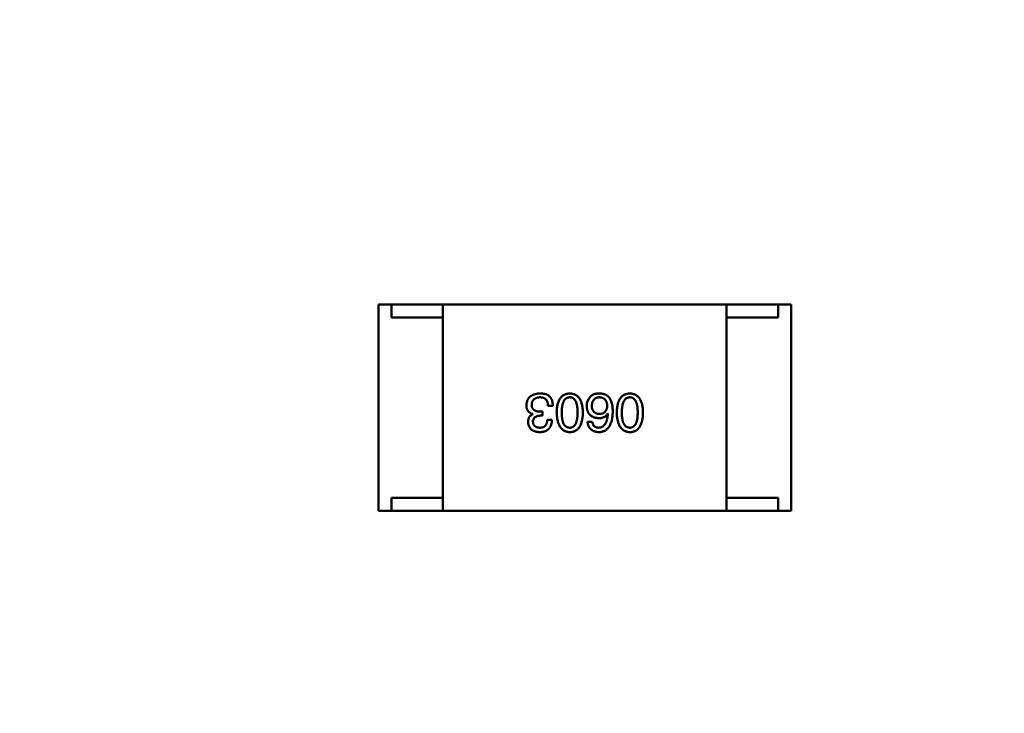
# Model space of a CAD drawing. Header units: millimetres. Extents: x 37 to 395, y 164 to 266.
# Tile 25 of 47: x 336.16 to 339.98, y 210.32 to 213.01. Entities that reach past the tile are written whole.
import ezdxf

# ---------------------------------------------------------------- set-up
doc = ezdxf.new("R2010")
doc.units = ezdxf.units.MM
doc.header["$LTSCALE"] = 0.75
doc.layers.add('Visible', color=7, linetype='Continuous', lineweight=50)
doc.layers.add('尺寸标注', color=3, linetype='Continuous', lineweight=25)
doc.styles.get("Standard").update_dxf_attribs({"font": 'arial.ttf'})
doc.dimstyles.new('Dim-ISO-25', dxfattribs={"dimtxt": 3.5, "dimasz": 3.5, "dimexe": 2.1, "dimexo": 2.1, "dimgap": 1.4, "dimtad": 1, "dimzin": 12, "dimdsep": 46, "dimtxsty": 'Standard', "dimcen": 0, "dimazin": 3, "dimtp": 0.1, "dimtm": 0.1, "dimtfac": 0.714286, "dimtmove": 0, "dimatfit": 3, "dimfxl": 1, "dimtzin": 12, "dimarcsym": 0})

# ---------------------------------------------------------------- blocks, each defined once
blk = doc.blocks.new('*D20')
at = {"layer": 'Defpoints', "color": 0, "transparency": 16777216}
for p in [(318.6376, 220.4329), (358.784, 187.735), (392.6929, 187.735)]:
    blk.add_point(p, dxfattribs=at)
at = {"layer": '尺寸标注', "color": 0, "lineweight": -2, "transparency": 16777216}
for p, q in [((320.7376, 220.4329), (394.7929, 220.4329)), ((392.6929, 216.9329), (392.6929, 191.235)), ((360.884, 187.735), (394.7929, 187.735))]:
    blk.add_line(p, q, dxfattribs=at)
at = {"layer": '尺寸标注', "color": 0, "transparency": 16777216}
for points in [[(392.1096, 216.9329), (393.2763, 216.9329), (392.6929, 220.4329)], [(392.1096, 191.235), (393.2763, 191.235), (392.6929, 187.735)]]:
    blk.add_solid(points, dxfattribs=at)
at = {"layer": '尺寸标注', "color": 0, "transparency": 16777216, "insert": (390.0156, 204.0839), "char_height": 2.5, "attachment_point": 5, "rotation": 90}
blk.add_mtext('32.7', dxfattribs=at)

msp = doc.modelspace()

# ---------------------------------------------------------------- linework, layer by layer
at = {"layer": 'Visible'}
for p, q in [((337.6059, 211.9058), (337.5559, 211.9058)), ((337.5559, 211.1058), (337.5559, 211.9058)), ((337.6059, 211.9058), (337.6059, 211.8558)), ((337.8059, 211.9058), (337.6059, 211.9058)), ((337.8059, 211.9058), (338.9059, 211.9058)), ((337.8059, 211.9058), (337.8059, 211.1058)), ((338.9059, 211.9058), (339.1059, 211.9058)), ((338.9059, 211.9058), (338.9059, 211.1058)), ((339.1059, 211.9058), (339.1059, 211.8558)), ((339.1059, 211.9058), (339.1559, 211.9058)), ((339.1559, 211.1058), (339.1559, 211.9058)), ((337.6059, 211.8558), (337.8059, 211.8558)), ((337.8059, 211.1558), (337.8059, 211.8558)), ((339.1059, 211.8558), (338.9059, 211.8558)), ((338.9059, 211.1558), (338.9059, 211.8558)), ((338.1541, 211.4812), (338.1541, 211.4803)), ((338.1926, 211.4902), (338.1836, 211.4902)), ((338.1926, 211.4746), (338.1926, 211.4902)), ((338.2131, 211.5131), (338.2319, 211.5131)), ((338.4446, 211.4828), (338.4454, 211.482)), ((338.1828, 211.4746), (338.1926, 211.4746)), ((338.2287, 211.459), (338.2106, 211.459)), ((338.3848, 211.45), (338.3667, 211.45)), ((337.6059, 211.1558), (337.6059, 211.1058)), ((337.8059, 211.1558), (337.6059, 211.1558)), ((338.9059, 211.1558), (339.1059, 211.1558)), ((339.1059, 211.1558), (339.1059, 211.1058)), ((337.6059, 211.1058), (337.5559, 211.1058)), ((337.8059, 211.1058), (337.6059, 211.1058)), ((338.9059, 211.1058), (337.8059, 211.1058)), ((338.9059, 211.1058), (339.1059, 211.1058)), ((339.1059, 211.1058), (339.1559, 211.1058))]:
    msp.add_line(p, q, dxfattribs=at)
msp.add_arc((338.4153, 211.5121), 0.0519, 135.691, 180.7052, dxfattribs=at)
for points, knots in [([(338.1828, 211.5607), (338.1807, 211.5606), (338.1767, 211.5604), (338.1709, 211.5597), (338.1655, 211.5586), (338.1604, 211.5573), (338.1558, 211.5556), (338.1515, 211.5535), (338.1475, 211.5512), (338.144, 211.5485), (338.1408, 211.5454), (338.1381, 211.542), (338.1356, 211.5383), (338.1336, 211.5342), (338.132, 211.5298), (338.1308, 211.5251), (338.1299, 211.5201), (338.1296, 211.5166), (338.1295, 211.5148)], [0, 0, 0, 0, 0.078078, 0.151942, 0.221594, 0.28726, 0.350176, 0.409768, 0.467648, 0.523784, 0.578904, 0.634014, 0.689819, 0.746826, 0.805875, 0.867063, 0.931764, 1, 1, 1, 1]), ([(338.2098, 211.5557), (338.209, 211.5561), (338.2072, 211.557), (338.2044, 211.5579), (338.2013, 211.5588), (338.1981, 211.5594), (338.1946, 211.56), (338.1908, 211.5604), (338.1869, 211.5606), (338.1842, 211.5606), (338.1828, 211.5607)], [0, 0, 0, 0, 0.101955, 0.208983, 0.322698, 0.44339, 0.570851, 0.70629, 0.84885, 1, 1, 1, 1]), ([(338.2319, 211.5131), (338.2319, 211.5145), (338.2318, 211.5171), (338.2315, 211.5209), (338.2309, 211.5246), (338.2303, 211.528), (338.2295, 211.5313), (338.2285, 211.5345), (338.2273, 211.5374), (338.226, 211.5402), (338.2246, 211.5427), (338.223, 211.5452), (338.2212, 211.5474), (338.2192, 211.5494), (338.2171, 211.5513), (338.2148, 211.553), (338.2124, 211.5545), (338.2107, 211.5553), (338.2098, 211.5557)], [0, 0, 0, 0, 0.078937, 0.154495, 0.226898, 0.296844, 0.363348, 0.427781, 0.48946, 0.549586, 0.607902, 0.664733, 0.720805, 0.776157, 0.831175, 0.886736, 0.943094, 1, 1, 1, 1]), ([(338.2977, 211.5607), (338.2957, 211.5606), (338.2918, 211.5604), (338.2862, 211.5595), (338.2809, 211.5579), (338.276, 211.5559), (338.2715, 211.5532), (338.2674, 211.55), (338.2636, 211.5462), (338.2603, 211.5418), (338.2573, 211.5369), (338.2547, 211.5314), (338.2524, 211.5253), (338.2506, 211.5187), (338.249, 211.5116), (338.2479, 211.5038), (338.2472, 211.4956), (338.247, 211.4898), (338.2469, 211.4869)], [0, 0, 0, 0, 0.059134, 0.115603, 0.169236, 0.221572, 0.273254, 0.32474, 0.377319, 0.431815, 0.488555, 0.548609, 0.612242, 0.680182, 0.75251, 0.829782, 0.91231, 1, 1, 1, 1]), ([(338.3485, 211.4869), (338.3484, 211.4898), (338.3482, 211.4956), (338.3474, 211.5038), (338.3463, 211.5116), (338.3448, 211.5187), (338.343, 211.5253), (338.3407, 211.5314), (338.3381, 211.5369), (338.3351, 211.5418), (338.3318, 211.5462), (338.328, 211.55), (338.3239, 211.5532), (338.3193, 211.5559), (338.3144, 211.5579), (338.3092, 211.5595), (338.3036, 211.5604), (338.2997, 211.5606), (338.2977, 211.5607)], [0, 0, 0, 0, 0.087693, 0.170223, 0.247496, 0.319826, 0.387768, 0.451403, 0.511459, 0.568358, 0.622671, 0.675251, 0.726739, 0.778422, 0.830759, 0.884394, 0.940865, 1, 1, 1, 1]), ([(338.4151, 211.5607), (338.413, 211.5607), (338.4089, 211.5608), (338.4031, 211.5603), (338.3977, 211.5594), (338.3928, 211.5581), (338.3884, 211.5564), (338.3845, 211.5541), (338.381, 211.5516), (338.3791, 211.5494), (338.3782, 211.5484)], [0, 0, 0, 0, 0.156782, 0.301945, 0.436395, 0.561474, 0.678489, 0.78853, 0.894967, 1, 1, 1, 1]), ([(338.4536, 211.541), (338.4525, 211.5425), (338.4503, 211.5455), (338.4464, 211.5493), (338.4421, 211.5527), (338.4375, 211.5554), (338.4324, 211.5576), (338.427, 211.5592), (338.4212, 211.5603), (338.4171, 211.5605), (338.4151, 211.5607)], [0, 0, 0, 0, 0.125033, 0.246266, 0.36603, 0.485265, 0.606781, 0.732144, 0.862551, 1, 1, 1, 1]), ([(338.5308, 211.5607), (338.5289, 211.5606), (338.525, 211.5604), (338.5193, 211.5595), (338.5141, 211.5579), (338.5092, 211.5559), (338.5047, 211.5532), (338.5005, 211.55), (338.4968, 211.5462), (338.4934, 211.5418), (338.4904, 211.5369), (338.4878, 211.5314), (338.4856, 211.5253), (338.4837, 211.5187), (338.4822, 211.5116), (338.4811, 211.5038), (338.4803, 211.4956), (338.4801, 211.4898), (338.48, 211.4869)], [0, 0, 0, 0, 0.059134, 0.115603, 0.169236, 0.221572, 0.273254, 0.32474, 0.377319, 0.431815, 0.488555, 0.548609, 0.612242, 0.680182, 0.75251, 0.829782, 0.91231, 1, 1, 1, 1]), ([(338.5817, 211.4869), (338.5816, 211.4898), (338.5814, 211.4956), (338.5806, 211.5038), (338.5795, 211.5116), (338.578, 211.5187), (338.5761, 211.5253), (338.5739, 211.5314), (338.5713, 211.5369), (338.5682, 211.5418), (338.5649, 211.5462), (338.5612, 211.55), (338.557, 211.5532), (338.5525, 211.5559), (338.5476, 211.5579), (338.5423, 211.5595), (338.5367, 211.5604), (338.5328, 211.5606), (338.5308, 211.5607)], [0, 0, 0, 0, 0.087693, 0.170223, 0.247496, 0.319826, 0.387768, 0.451403, 0.511459, 0.568358, 0.622671, 0.675251, 0.726739, 0.778422, 0.830759, 0.884394, 0.940865, 1, 1, 1, 1]), ([(338.1295, 211.5148), (338.1295, 211.5137), (338.1295, 211.5116), (338.1299, 211.5085), (338.1303, 211.5056), (338.131, 211.5029), (338.1318, 211.5002), (338.1329, 211.4977), (338.1342, 211.4954), (338.1356, 211.4932), (338.1372, 211.4912), (338.1391, 211.4893), (338.1411, 211.4876), (338.1433, 211.486), (338.1457, 211.4845), (338.1483, 211.4832), (338.1511, 211.4821), (338.1531, 211.4815), (338.1541, 211.4812)], [0, 0, 0, 0, 0.071215, 0.138707, 0.20396, 0.266995, 0.327734, 0.387609, 0.445602, 0.503345, 0.561136, 0.618597, 0.677672, 0.738255, 0.799989, 0.863961, 0.930555, 1, 1, 1, 1]), ([(338.15, 211.5172), (338.1501, 211.5183), (338.1502, 211.5205), (338.1508, 211.5236), (338.1515, 211.5265), (338.1525, 211.5291), (338.1537, 211.5316), (338.1552, 211.534), (338.1569, 211.536), (338.1587, 211.538), (338.1609, 211.5397), (338.1632, 211.5412), (338.1658, 211.5425), (338.1686, 211.5436), (338.1716, 211.5444), (338.1749, 211.5451), (338.1783, 211.5457), (338.1807, 211.5458), (338.1819, 211.5459)], [0, 0, 0, 0, 0.068514, 0.133941, 0.195994, 0.255362, 0.312994, 0.369441, 0.424687, 0.480522, 0.537148, 0.594801, 0.654411, 0.716817, 0.781981, 0.850498, 0.923306, 1, 1, 1, 1]), ([(338.1836, 211.4902), (338.1822, 211.4902), (338.1796, 211.4902), (338.1758, 211.4906), (338.1722, 211.491), (338.1689, 211.4918), (338.1659, 211.4927), (338.1631, 211.4939), (338.1606, 211.4953), (338.1584, 211.4969), (338.1564, 211.4987), (338.1547, 211.5007), (338.1532, 211.5029), (338.152, 211.5054), (338.1511, 211.5081), (338.1504, 211.5109), (338.15, 211.514), (338.15, 211.5161), (338.15, 211.5172)], [0, 0, 0, 0, 0.082495, 0.159728, 0.232496, 0.300725, 0.365163, 0.425859, 0.483728, 0.538892, 0.592921, 0.646195, 0.699968, 0.754746, 0.811387, 0.870806, 0.933482, 1, 1, 1, 1]), ([(338.1819, 211.5459), (338.1832, 211.5459), (338.1855, 211.5459), (338.189, 211.5454), (338.1922, 211.5448), (338.1952, 211.5439), (338.198, 211.5428), (338.2006, 211.5414), (338.2029, 211.5397), (338.2049, 211.5378), (338.2068, 211.5355), (338.2084, 211.5331), (338.2098, 211.5304), (338.2109, 211.5274), (338.2118, 211.5242), (338.2125, 211.5207), (338.2129, 211.517), (338.213, 211.5144), (338.2131, 211.5131)], [0, 0, 0, 0, 0.071272, 0.13882, 0.201858, 0.262757, 0.320043, 0.376709, 0.431462, 0.486034, 0.541209, 0.597703, 0.65589, 0.717768, 0.782056, 0.850407, 0.92277, 1, 1, 1, 1]), ([(338.2665, 211.4869), (338.2666, 211.4892), (338.2666, 211.4938), (338.267, 211.5004), (338.2676, 211.5066), (338.2684, 211.5123), (338.2695, 211.5176), (338.2708, 211.5224), (338.2724, 211.5268), (338.2742, 211.5307), (338.2763, 211.5342), (338.2786, 211.5372), (338.2812, 211.5398), (338.284, 211.542), (338.2871, 211.5437), (338.2904, 211.5449), (338.294, 211.5457), (338.2964, 211.5458), (338.2977, 211.5459)], [0, 0, 0, 0, 0.094834, 0.184067, 0.267029, 0.344713, 0.417334, 0.484367, 0.546941, 0.604717, 0.65953, 0.710539, 0.759381, 0.806382, 0.853027, 0.900623, 0.949121, 1, 1, 1, 1]), ([(338.2977, 211.5459), (338.2989, 211.5459), (338.3013, 211.5458), (338.3048, 211.5451), (338.308, 211.5439), (338.311, 211.5423), (338.3138, 211.5402), (338.3163, 211.5376), (338.3185, 211.5346), (338.3205, 211.5311), (338.3223, 211.5272), (338.3239, 211.5228), (338.3251, 211.5179), (338.3262, 211.5126), (338.327, 211.5068), (338.3276, 211.5006), (338.328, 211.4939), (338.328, 211.4893), (338.328, 211.4869)], [0, 0, 0, 0, 0.049766, 0.097012, 0.143225, 0.188786, 0.235079, 0.282962, 0.333687, 0.387747, 0.445963, 0.508657, 0.576545, 0.649868, 0.72822, 0.812712, 0.903543, 1, 1, 1, 1]), ([(338.3831, 211.5123), (338.3832, 211.5136), (338.3834, 211.5161), (338.3839, 211.5198), (338.3846, 211.5232), (338.3855, 211.5264), (338.3865, 211.5293), (338.3879, 211.532), (338.3893, 211.5345), (338.3911, 211.5367), (338.393, 211.5387), (338.3951, 211.5405), (338.3974, 211.542), (338.3999, 211.5433), (338.4026, 211.5443), (338.4055, 211.5451), (338.4086, 211.5456), (338.4107, 211.5458), (338.4118, 211.5459)], [0, 0, 0, 0, 0.078863, 0.153308, 0.223539, 0.289857, 0.35341, 0.413572, 0.471721, 0.528235, 0.584279, 0.638781, 0.69466, 0.751251, 0.809198, 0.869697, 0.933318, 1, 1, 1, 1]), ([(338.4118, 211.5459), (338.413, 211.5459), (338.4153, 211.5458), (338.4187, 211.5453), (338.4219, 211.5446), (338.4248, 211.5436), (338.4275, 211.5424), (338.43, 211.5409), (338.4323, 211.5393), (338.4344, 211.5373), (338.4363, 211.5352), (338.4378, 211.5327), (338.4393, 211.53), (338.4405, 211.5271), (338.4414, 211.524), (338.4422, 211.5206), (338.4427, 211.5169), (338.4429, 211.5144), (338.443, 211.5131)], [0, 0, 0, 0, 0.070403, 0.137196, 0.200053, 0.260887, 0.31876, 0.37535, 0.430743, 0.485927, 0.541678, 0.598832, 0.657726, 0.719441, 0.783504, 0.851852, 0.923533, 1, 1, 1, 1]), ([(338.4643, 211.4902), (338.4642, 211.4928), (338.4642, 211.498), (338.4637, 211.5055), (338.4629, 211.5126), (338.4617, 211.5192), (338.4602, 211.5253), (338.4584, 211.531), (338.4562, 211.5362), (338.4545, 211.5394), (338.4536, 211.541)], [0, 0, 0, 0, 0.151498, 0.29521, 0.430242, 0.557137, 0.677306, 0.790845, 0.898111, 1, 1, 1, 1]), ([(338.4997, 211.4869), (338.4997, 211.4892), (338.4998, 211.4938), (338.5001, 211.5004), (338.5007, 211.5066), (338.5016, 211.5123), (338.5026, 211.5176), (338.504, 211.5224), (338.5055, 211.5268), (338.5074, 211.5307), (338.5094, 211.5342), (338.5118, 211.5372), (338.5143, 211.5398), (338.5172, 211.542), (338.5202, 211.5437), (338.5236, 211.5449), (338.5271, 211.5457), (338.5296, 211.5458), (338.5308, 211.5459)], [0, 0, 0, 0, 0.094834, 0.184067, 0.267029, 0.344713, 0.417334, 0.484367, 0.546941, 0.604717, 0.65953, 0.710539, 0.759381, 0.806382, 0.853027, 0.900623, 0.949121, 1, 1, 1, 1]), ([(338.5308, 211.5459), (338.5321, 211.5459), (338.5345, 211.5458), (338.5379, 211.5451), (338.5412, 211.5439), (338.5442, 211.5423), (338.5469, 211.5402), (338.5494, 211.5376), (338.5517, 211.5346), (338.5537, 211.5311), (338.5555, 211.5272), (338.557, 211.5228), (338.5583, 211.5179), (338.5594, 211.5126), (338.5602, 211.5068), (338.5607, 211.5006), (338.5611, 211.4939), (338.5612, 211.4893), (338.5612, 211.4869)], [0, 0, 0, 0, 0.049766, 0.097012, 0.143225, 0.188786, 0.235079, 0.282962, 0.333687, 0.387747, 0.445963, 0.508657, 0.576545, 0.649868, 0.72822, 0.812712, 0.903543, 1, 1, 1, 1]), ([(338.1541, 211.4803), (338.1526, 211.4796), (338.1498, 211.4782), (338.1461, 211.4754), (338.143, 211.4722), (338.1404, 211.4685), (338.1385, 211.4643), (338.137, 211.4597), (338.1362, 211.4546), (338.1361, 211.451), (338.136, 211.4492)], [0, 0, 0, 0, 0.125227, 0.244792, 0.361427, 0.478215, 0.59667, 0.722058, 0.856314, 1, 1, 1, 1]), ([(338.2469, 211.4869), (338.247, 211.4839), (338.2473, 211.478), (338.2481, 211.4695), (338.2493, 211.4616), (338.2509, 211.4543), (338.2528, 211.4475), (338.255, 211.4413), (338.2577, 211.4356), (338.2607, 211.4306), (338.264, 211.426), (338.2678, 211.4221), (338.2719, 211.4187), (338.2763, 211.4159), (338.2812, 211.4137), (338.2864, 211.4121), (338.2919, 211.411), (338.2957, 211.4108), (338.2977, 211.4107)], [0, 0, 0, 0, 0.088475, 0.171606, 0.249595, 0.322626, 0.391327, 0.455765, 0.516374, 0.573675, 0.628522, 0.681161, 0.732559, 0.783563, 0.83504, 0.887639, 0.942585, 1, 1, 1, 1]), ([(338.2977, 211.4279), (338.2964, 211.4279), (338.294, 211.428), (338.2904, 211.4287), (338.2871, 211.4299), (338.284, 211.4315), (338.2812, 211.4336), (338.2786, 211.4362), (338.2763, 211.4392), (338.2742, 211.4427), (338.2724, 211.4466), (338.2708, 211.451), (338.2695, 211.4559), (338.2684, 211.4612), (338.2676, 211.467), (338.267, 211.4732), (338.2666, 211.4799), (338.2666, 211.4845), (338.2665, 211.4869)], [0, 0, 0, 0, 0.050604, 0.098688, 0.145699, 0.191791, 0.238625, 0.286717, 0.337546, 0.391814, 0.449755, 0.512106, 0.579685, 0.652048, 0.730262, 0.814146, 0.904281, 1, 1, 1, 1]), ([(338.2977, 211.4107), (338.2997, 211.4108), (338.3036, 211.4109), (338.3092, 211.4119), (338.3144, 211.4135), (338.3194, 211.4156), (338.3239, 211.4184), (338.328, 211.4217), (338.3318, 211.4256), (338.3351, 211.4302), (338.3381, 211.4352), (338.3407, 211.4409), (338.343, 211.4472), (338.3448, 211.454), (338.3463, 211.4614), (338.3474, 211.4694), (338.3482, 211.4779), (338.3484, 211.4838), (338.3485, 211.4869)], [0, 0, 0, 0, 0.057911, 0.113262, 0.165956, 0.217443, 0.268511, 0.319665, 0.372, 0.426129, 0.483365, 0.543779, 0.607756, 0.676562, 0.749704, 0.827713, 0.911177, 1, 1, 1, 1]), ([(338.328, 211.4869), (338.328, 211.4845), (338.328, 211.4799), (338.3276, 211.4732), (338.327, 211.467), (338.3262, 211.4612), (338.3251, 211.4559), (338.3239, 211.451), (338.3223, 211.4466), (338.3205, 211.4427), (338.3185, 211.4392), (338.3163, 211.4362), (338.3138, 211.4336), (338.311, 211.4315), (338.308, 211.4299), (338.3048, 211.4287), (338.3013, 211.428), (338.2989, 211.4279), (338.2977, 211.4279)], [0, 0, 0, 0, 0.096452, 0.187278, 0.271765, 0.350519, 0.423437, 0.491321, 0.554011, 0.612224, 0.666281, 0.717003, 0.764884, 0.811423, 0.856783, 0.902993, 0.950236, 1, 1, 1, 1]), ([(338.3634, 211.5115), (338.3635, 211.5097), (338.3637, 211.5063), (338.3645, 211.5013), (338.3655, 211.4967), (338.3669, 211.4923), (338.3686, 211.4883), (338.3707, 211.4845), (338.3731, 211.4811), (338.3759, 211.478), (338.379, 211.4753), (338.3824, 211.4728), (338.3863, 211.4707), (338.3904, 211.4688), (338.3948, 211.4673), (338.3997, 211.4661), (338.4048, 211.4653), (338.4083, 211.4649), (338.4102, 211.4648)], [0, 0, 0, 0, 0.071527, 0.139094, 0.20346, 0.264939, 0.323904, 0.381383, 0.437591, 0.493343, 0.549401, 0.606085, 0.664838, 0.725424, 0.788712, 0.855452, 0.925772, 1, 1, 1, 1]), ([(338.4126, 211.4812), (338.4115, 211.4812), (338.4093, 211.4813), (338.4061, 211.4818), (338.4031, 211.4824), (338.4003, 211.4833), (338.3978, 211.4845), (338.3954, 211.4859), (338.3932, 211.4875), (338.3913, 211.4893), (338.3895, 211.4914), (338.388, 211.4937), (338.3867, 211.4963), (338.3855, 211.499), (338.3846, 211.502), (338.3839, 211.5052), (338.3834, 211.5087), (338.3832, 211.5111), (338.3831, 211.5123)], [0, 0, 0, 0, 0.069884, 0.136529, 0.199638, 0.259844, 0.317774, 0.374356, 0.430026, 0.485148, 0.5409, 0.597889, 0.657472, 0.718614, 0.783613, 0.85129, 0.923712, 1, 1, 1, 1]), ([(338.4102, 211.4107), (338.4123, 211.4108), (338.4164, 211.411), (338.4224, 211.4121), (338.428, 211.4138), (338.4333, 211.4161), (338.4381, 211.419), (338.4425, 211.4226), (338.4465, 211.4267), (338.45, 211.4314), (338.4532, 211.4367), (338.456, 211.4426), (338.4584, 211.449), (338.4604, 211.4561), (338.462, 211.4638), (338.4631, 211.4721), (338.464, 211.4809), (338.4642, 211.487), (338.4643, 211.4902)], [0, 0, 0, 0, 0.058957, 0.115262, 0.16907, 0.221312, 0.273147, 0.324961, 0.377649, 0.432026, 0.488925, 0.549039, 0.612912, 0.680653, 0.753056, 0.830314, 0.912483, 1, 1, 1, 1]), ([(338.4102, 211.4648), (338.4121, 211.4648), (338.416, 211.4649), (338.4215, 211.4658), (338.4265, 211.4672), (338.4311, 211.4691), (338.4352, 211.4717), (338.4389, 211.4748), (338.442, 211.4785), (338.4437, 211.4814), (338.4446, 211.4828)], [0, 0, 0, 0, 0.144617, 0.279572, 0.40596, 0.526097, 0.64389, 0.760003, 0.877724, 1, 1, 1, 1]), ([(338.4454, 211.482), (338.4453, 211.4799), (338.445, 211.4757), (338.4442, 211.4698), (338.4432, 211.4642), (338.4421, 211.459), (338.4406, 211.4542), (338.439, 211.4498), (338.4372, 211.4458), (338.4351, 211.4422), (338.4327, 211.4391), (338.4302, 211.4362), (338.4274, 211.4338), (338.4244, 211.4318), (338.4212, 211.4302), (338.4177, 211.429), (338.414, 211.4282), (338.4115, 211.428), (338.4102, 211.4279)], [0, 0, 0, 0, 0.089218, 0.173709, 0.252753, 0.326963, 0.397099, 0.462534, 0.524018, 0.582178, 0.637235, 0.689955, 0.741228, 0.791618, 0.841661, 0.892925, 0.945259, 1, 1, 1, 1]), ([(338.443, 211.5131), (338.4429, 211.5119), (338.4427, 211.5094), (338.4422, 211.5059), (338.4414, 211.5025), (338.4405, 211.4995), (338.4393, 211.4966), (338.438, 211.494), (338.4364, 211.4916), (338.4346, 211.4895), (338.4326, 211.4876), (338.4303, 211.486), (338.4279, 211.4845), (338.4253, 211.4834), (338.4224, 211.4825), (338.4193, 211.4818), (338.4161, 211.4813), (338.4138, 211.4812), (338.4126, 211.4812)], [0, 0, 0, 0, 0.076072, 0.148369, 0.216753, 0.281358, 0.342792, 0.401604, 0.458929, 0.514444, 0.569818, 0.625343, 0.681554, 0.739608, 0.800134, 0.863477, 0.929547, 1, 1, 1, 1]), ([(338.48, 211.4869), (338.4802, 211.4839), (338.4804, 211.478), (338.4813, 211.4695), (338.4825, 211.4616), (338.484, 211.4543), (338.4859, 211.4475), (338.4882, 211.4413), (338.4908, 211.4356), (338.4938, 211.4306), (338.4972, 211.426), (338.5009, 211.4221), (338.505, 211.4187), (338.5095, 211.4159), (338.5143, 211.4137), (338.5195, 211.4121), (338.5251, 211.411), (338.5289, 211.4108), (338.5308, 211.4107)], [0, 0, 0, 0, 0.088475, 0.171606, 0.249595, 0.322626, 0.391327, 0.455765, 0.516374, 0.573675, 0.628522, 0.681161, 0.732559, 0.783563, 0.83504, 0.887639, 0.942585, 1, 1, 1, 1]), ([(338.5308, 211.4279), (338.5296, 211.4279), (338.5271, 211.428), (338.5236, 211.4287), (338.5202, 211.4299), (338.5171, 211.4315), (338.5143, 211.4336), (338.5118, 211.4362), (338.5095, 211.4392), (338.5074, 211.4427), (338.5055, 211.4466), (338.504, 211.451), (338.5027, 211.4559), (338.5016, 211.4612), (338.5007, 211.467), (338.5001, 211.4732), (338.4998, 211.4799), (338.4997, 211.4845), (338.4997, 211.4869)], [0, 0, 0, 0, 0.050604, 0.098688, 0.145699, 0.191791, 0.238625, 0.286717, 0.337546, 0.391814, 0.449755, 0.512106, 0.579685, 0.652048, 0.730262, 0.814146, 0.904281, 1, 1, 1, 1]), ([(338.5308, 211.4107), (338.5328, 211.4108), (338.5367, 211.4109), (338.5423, 211.4119), (338.5476, 211.4135), (338.5525, 211.4156), (338.557, 211.4184), (338.5612, 211.4217), (338.5649, 211.4256), (338.5683, 211.4302), (338.5713, 211.4352), (338.5739, 211.4409), (338.5761, 211.4472), (338.578, 211.454), (338.5795, 211.4614), (338.5806, 211.4694), (338.5814, 211.4779), (338.5816, 211.4838), (338.5817, 211.4869)], [0, 0, 0, 0, 0.057911, 0.113262, 0.165956, 0.217443, 0.268511, 0.319665, 0.372, 0.426129, 0.483365, 0.543779, 0.607756, 0.676562, 0.749704, 0.827713, 0.911177, 1, 1, 1, 1]), ([(338.5612, 211.4869), (338.5612, 211.4845), (338.5611, 211.4799), (338.5607, 211.4732), (338.5602, 211.467), (338.5594, 211.4612), (338.5583, 211.4559), (338.557, 211.451), (338.5555, 211.4466), (338.5537, 211.4427), (338.5517, 211.4392), (338.5494, 211.4362), (338.5469, 211.4336), (338.5442, 211.4315), (338.5412, 211.4299), (338.5379, 211.4287), (338.5345, 211.428), (338.5321, 211.4279), (338.5308, 211.4279)], [0, 0, 0, 0, 0.096452, 0.187278, 0.271765, 0.350519, 0.423437, 0.491321, 0.554011, 0.612224, 0.666281, 0.717003, 0.764884, 0.811423, 0.856783, 0.902993, 0.950236, 1, 1, 1, 1]), ([(338.136, 211.4492), (338.1362, 211.4477), (338.1364, 211.4448), (338.1372, 211.4406), (338.1383, 211.4366), (338.1397, 211.433), (338.1414, 211.4296), (338.1435, 211.4265), (338.1458, 211.4236), (338.1485, 211.421), (338.1515, 211.4188), (338.1548, 211.4168), (338.1584, 211.415), (338.1624, 211.4136), (338.1666, 211.4124), (338.1712, 211.4116), (338.176, 211.4109), (338.1794, 211.4107), (338.1811, 211.4107)], [0, 0, 0, 0, 0.067521, 0.132139, 0.193339, 0.252064, 0.309083, 0.364848, 0.420021, 0.475612, 0.532002, 0.589602, 0.649896, 0.712634, 0.778603, 0.848416, 0.922155, 1, 1, 1, 1]), ([(338.1549, 211.4508), (338.155, 211.4526), (338.1551, 211.4545), (338.1562, 211.4594), (338.157, 211.4612), (338.1585, 211.464), (338.1598, 211.4662), (338.1645, 211.4701), (338.1669, 211.4713), (338.1741, 211.4742), (338.1802, 211.4745), (338.1828, 211.4746)], [0.000001, 0.000001, 0.000001, 0.000001, 0.000529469, 0.000529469, 0.001127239, 0.001127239, 0.001835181, 0.001835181, 0.002488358, 0.002488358, 0.00458577, 0.00458577, 0.00458577, 0.00458577]), ([(338.1819, 211.4279), (338.1809, 211.4279), (338.1789, 211.428), (338.176, 211.4284), (338.1733, 211.4289), (338.1707, 211.4296), (338.1684, 211.4304), (338.1662, 211.4314), (338.1642, 211.4326), (338.1625, 211.434), (338.1608, 211.4355), (338.1594, 211.4372), (338.1582, 211.4391), (338.1571, 211.4411), (338.1563, 211.4433), (338.1556, 211.4457), (338.1551, 211.4482), (338.155, 211.4499), (338.1549, 211.4508)], [0, 0, 0, 0, 0.078051, 0.151197, 0.220412, 0.286742, 0.34933, 0.409464, 0.467368, 0.52298, 0.578639, 0.633998, 0.690142, 0.746855, 0.805868, 0.867776, 0.932345, 1, 1, 1, 1]), ([(338.1811, 211.4107), (338.183, 211.4107), (338.1867, 211.4108), (338.192, 211.4115), (338.197, 211.4125), (338.2016, 211.4139), (338.2058, 211.4156), (338.2097, 211.4178), (338.2133, 211.4202), (338.2164, 211.4231), (338.2192, 211.4263), (338.2217, 211.4299), (338.2237, 211.4339), (338.2255, 211.4382), (338.2268, 211.4429), (338.2278, 211.448), (338.2285, 211.4534), (338.2286, 211.4571), (338.2287, 211.459)], [0, 0, 0, 0, 0.073232, 0.142595, 0.207997, 0.270074, 0.329156, 0.386529, 0.441846, 0.496976, 0.551877, 0.607941, 0.665637, 0.725446, 0.788542, 0.855101, 0.925196, 1, 1, 1, 1]), ([(338.2106, 211.459), (338.2106, 211.4578), (338.2105, 211.4553), (338.21, 211.4518), (338.2095, 211.4485), (338.2086, 211.4454), (338.2075, 211.4426), (338.2063, 211.4401), (338.2048, 211.4377), (338.2031, 211.4356), (338.2012, 211.4338), (338.199, 211.4322), (338.1967, 211.4308), (338.1942, 211.4298), (338.1914, 211.4289), (338.1884, 211.4283), (338.1853, 211.4279), (338.1831, 211.4279), (338.1819, 211.4279)], [0, 0, 0, 0, 0.078134, 0.15164, 0.221358, 0.286689, 0.348614, 0.407697, 0.464247, 0.520153, 0.574432, 0.629291, 0.684538, 0.742032, 0.801329, 0.863637, 0.930123, 1, 1, 1, 1]), ([(338.3667, 211.45), (338.3669, 211.4485), (338.3673, 211.4456), (338.3682, 211.4414), (338.3694, 211.4374), (338.3709, 211.4337), (338.3727, 211.4303), (338.3747, 211.4272), (338.377, 211.4243), (338.3796, 211.4217), (338.3825, 211.4193), (338.3856, 211.4173), (338.389, 211.4155), (338.3927, 211.414), (338.3967, 211.4127), (338.401, 211.4117), (338.4055, 211.4111), (338.4086, 211.4108), (338.4102, 211.4107)], [0, 0, 0, 0, 0.06947, 0.136096, 0.199592, 0.260665, 0.319672, 0.377156, 0.433415, 0.489984, 0.546535, 0.604276, 0.663499, 0.725182, 0.788953, 0.855683, 0.926216, 1, 1, 1, 1]), ([(338.4102, 211.4279), (338.4085, 211.4279), (338.4052, 211.428), (338.4006, 211.4291), (338.3966, 211.4309), (338.393, 211.4333), (338.3901, 211.4365), (338.3877, 211.4404), (338.3859, 211.4449), (338.3851, 211.4483), (338.3848, 211.45)], [0, 0, 0, 0, 0.136586, 0.261496, 0.378089, 0.490612, 0.605522, 0.725767, 0.8561, 1, 1, 1, 1])]:
    msp.add_open_spline(points, degree=3, knots=knots, dxfattribs=at)

# ---------------------------------------------------------------- dimensions: what is measured, and where the dimension line sits
at = {"layer": '尺寸标注'}
dim = msp.add_linear_dim(base=(392.6929, 187.735), p1=(318.6376, 220.4329), p2=(358.784, 187.735), angle=90, dimstyle='Dim-ISO-25', override={"dimtxt": 2.5, "dimtoh": 1}, dxfattribs=at)
dim.commit()
dim.dimension.update_dxf_attribs({"geometry": '*D20', "text_midpoint": (390.0156, 204.0839)})

doc.saveas('drawing.dxf')
